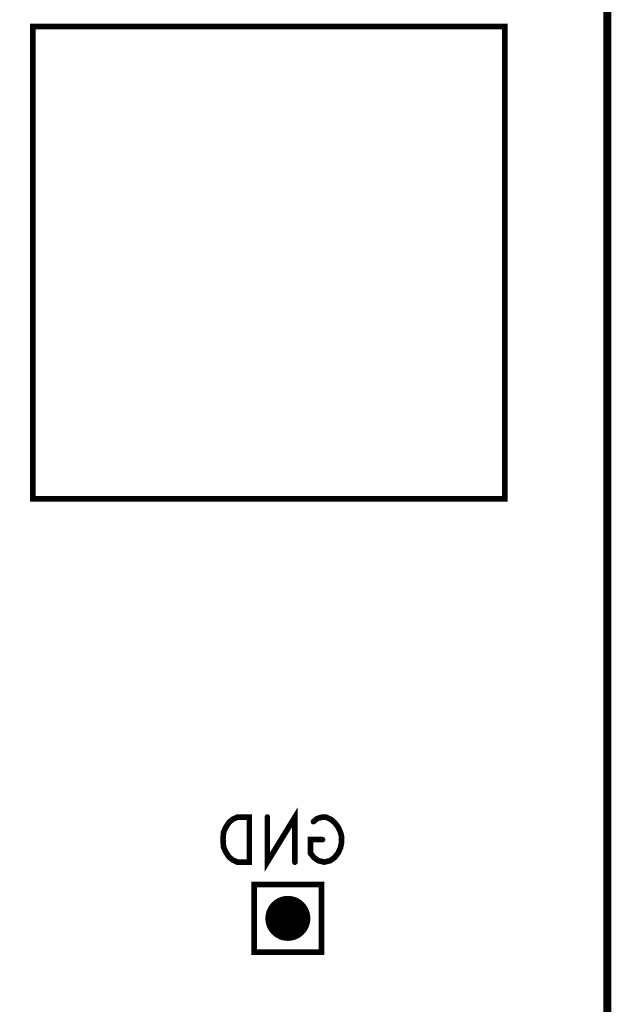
# Model space of a CAD drawing. Extents: x -1 to 5.73, y -1.96 to 5.23.
# Tile 27 of 29: x 4.2 to 4.73, y 1.21 to 2.09. Entities that reach past the tile are written whole.
import ezdxf

# ---------------------------------------------------------------- set-up
doc = ezdxf.new("R2010")
doc.units = 0
doc.layers.get('0').update_dxf_attribs({"color": 3, "linetype": 'CONTINUOUS'})

# ---------------------------------------------------------------- blocks, each defined once
blk = doc.blocks.new('PAD_R1')
at = {"const_width": 0.5}
blk.add_lwpolyline([(0.25, 0, 1), (-0.25, 0, 1)], format="xyb", close=True, dxfattribs=at)

msp = doc.modelspace()

# ---------------------------------------------------------------- linework, layer by layer
for points, const_width in [([(0, 0.625), (0, 4.33071), (4.72441, 4.33071), (4.72441, 0.625), (3.375, 0.625), (3.375, 0), (0.925, 0), (0.925, 0.625)], 0.007), ([(4.633, 2.083), (4.213, 2.083), (4.213, 1.663), (4.633, 1.663)], 0.005), ([(4.40573, 1.34), (4.40573, 1.38), (4.39507, 1.38), (4.3908, 1.378), (4.3876, 1.37533), (4.38493, 1.37133), (4.3828, 1.36667), (4.38227, 1.36), (4.3828, 1.35333), (4.38493, 1.34867), (4.3876, 1.34467), (4.3908, 1.342), (4.39507, 1.34)], 0.005), ([(4.41, 1.26), (4.47, 1.26), (4.47, 1.32), (4.41, 1.32)], 0.005)]:
    msp.add_lwpolyline(points, close=True, dxfattribs=dict(const_width=const_width))
at = {"const_width": 0.005}
for points in [[(4.44627, 1.34), (4.44627, 1.38), (4.42173, 1.34), (4.42173, 1.38)], [(4.4708, 1.36), (4.46013, 1.36), (4.46013, 1.348), (4.46333, 1.344), (4.46707, 1.34133), (4.4724, 1.34), (4.47773, 1.34133), (4.48147, 1.344), (4.48467, 1.348), (4.4868, 1.35267), (4.48787, 1.358), (4.48787, 1.36267), (4.4868, 1.36667), (4.48467, 1.37133), (4.48147, 1.37533), (4.47827, 1.378), (4.474, 1.38), (4.47027, 1.38), (4.466, 1.37867), (4.4628, 1.376)]]:
    msp.add_lwpolyline(points, dxfattribs=at)

# ---------------------------------------------------------------- block references
for p, xscale, yscale in [((4.42173, 1.38), 0.005, 0.005), ((4.4628, 1.376), 0.005, 0.005), ((4.4708, 1.36), 0.005, 0.005), ((4.44627, 1.34), 0.005, 0.005), ((4.44, 1.29), 0.04, 0.04)]:
    msp.add_blockref('PAD_R1', p, dxfattribs=dict(xscale=xscale, yscale=yscale))

doc.saveas('drawing.dxf')
